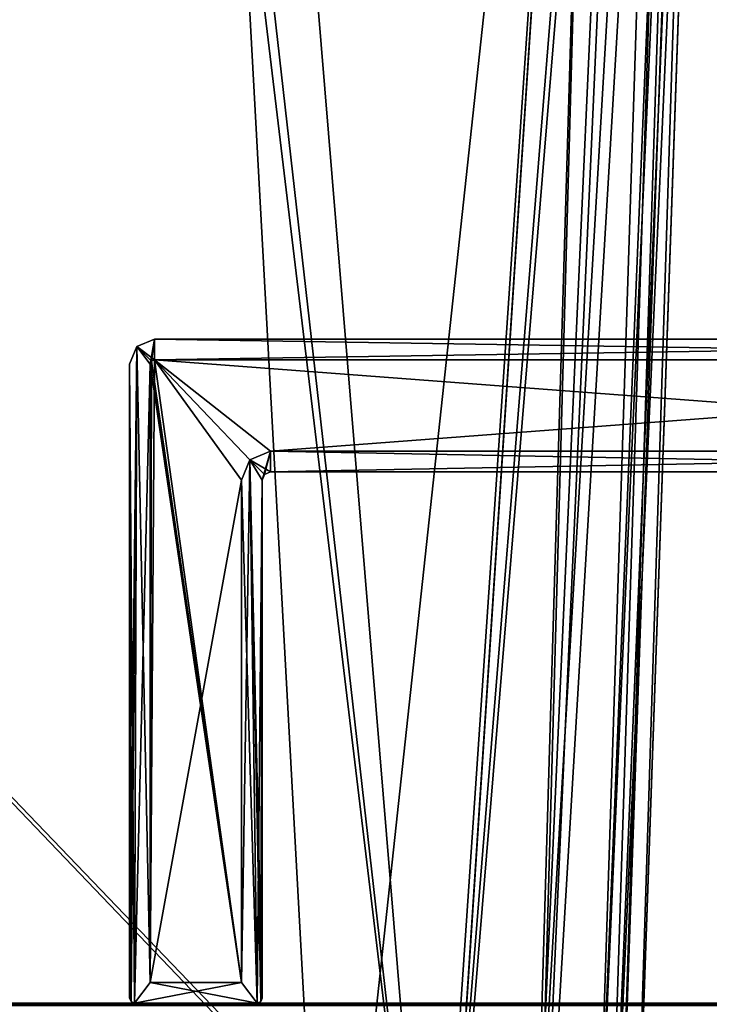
# Model space of a CAD drawing. Header units: millimetres. Extents: x -269 to 269, y -42 to 416.
# Tile 114 of 256: x 4 to 87, y 69 to 188. Entities that reach past the tile are written whole.
import ezdxf

# ---------------------------------------------------------------- set-up
doc = ezdxf.new("R2010")
doc.units = ezdxf.units.MM
doc.header["$LTSCALE"] = 65.185185
for name, color, linetype in [('100', 7, 'CONTINUOUS'), ('101', 7, 'CONTINUOUS'), ('102', 7, 'CONTINUOUS'), ('103', 7, 'CONTINUOUS'), ('104', 7, 'CONTINUOUS'), ('105', 7, 'CONTINUOUS'), ('11', 7, 'CONTINUOUS'), ('12', 7, 'CONTINUOUS'), ('1410', 7, 'CONTINUOUS'), ('1417', 7, 'CONTINUOUS'), ('1438', 7, 'CONTINUOUS'), ('1508', 7, 'CONTINUOUS'), ('1509', 7, 'CONTINUOUS'), ('1510', 7, 'CONTINUOUS'), ('1540', 7, 'CONTINUOUS'), ('1561', 7, 'CONTINUOUS'), ('1708', 7, 'CONTINUOUS'), ('1749', 7, 'CONTINUOUS'), ('62', 7, 'CONTINUOUS'), ('63', 7, 'CONTINUOUS'), ('65', 7, 'CONTINUOUS'), ('72', 7, 'CONTINUOUS'), ('73', 7, 'CONTINUOUS'), ('74', 7, 'CONTINUOUS'), ('75', 7, 'CONTINUOUS'), ('76', 7, 'CONTINUOUS'), ('77', 7, 'CONTINUOUS'), ('78', 7, 'CONTINUOUS'), ('79', 7, 'CONTINUOUS'), ('80', 7, 'CONTINUOUS'), ('86', 7, 'CONTINUOUS'), ('87', 7, 'CONTINUOUS'), ('88', 7, 'CONTINUOUS'), ('89', 7, 'CONTINUOUS'), ('9', 7, 'CONTINUOUS'), ('90', 7, 'CONTINUOUS'), ('91', 7, 'CONTINUOUS'), ('92', 7, 'CONTINUOUS'), ('93', 7, 'CONTINUOUS'), ('95', 7, 'CONTINUOUS')]:
    doc.layers.add(name, color=color, linetype=linetype)

msp = doc.modelspace()

# ---------------------------------------------------------------- linework, layer by layer
at = {"layer": '100', "color": 250, "linetype": 'Continuous', "true_color": 0x404040}
for points in [[(166, 135.5, -446.3), (34, 135.5, -446.3), (166, 135.5, -440.55), (166, 135.5, -446.3)], [(34, 135.5, -446.3), (34, 135.5, -440.55), (166, 135.5, -440.55), (34, 135.5, -446.3)]]:
    msp.add_3dface(points, dxfattribs=at)
at = {"layer": '101', "color": 250, "linetype": 'Continuous', "true_color": 0x404040}
for points in [[(34, 135.5, -446.3), (31.53, 134.47, -446.3), (34, 135.5, -440.55), (34, 135.5, -446.3)], [(31.53, 134.47, -446.3), (31.53, 134.47, -440.55), (34, 135.5, -440.55), (31.53, 134.47, -446.3)], [(31.53, 134.47, -446.3), (30.5, 132, -446.3), (31.53, 134.47, -440.55), (31.53, 134.47, -446.3)], [(30.5, 132, -446.3), (30.5, 132, -440.55), (31.53, 134.47, -440.55), (30.5, 132, -446.3)]]:
    msp.add_3dface(points, dxfattribs=at)
at = {"layer": '102', "color": 250, "linetype": 'Continuous', "true_color": 0x404040}
for points in [[(30.5, 132, -446.3), (30.5, 71.5, -446.3), (30.5, 132, -440.55), (30.5, 132, -446.3)], [(30.5, 71.5, -446.3), (30.5, 71.5, -440.55), (30.5, 132, -440.55), (30.5, 71.5, -446.3)]]:
    msp.add_3dface(points, dxfattribs=at)
at = {"layer": '103', "color": 250, "linetype": 'Continuous', "true_color": 0x404040}
for points in [[(30.5, 71.5, -446.3), (19.5, 71.5, -446.3), (30.5, 71.5, -440.55), (30.5, 71.5, -446.3)], [(19.5, 71.5, -446.3), (19.5, 71.5, -440.55), (30.5, 71.5, -440.55), (19.5, 71.5, -446.3)]]:
    msp.add_3dface(points, dxfattribs=at)
at = {"layer": '104', "color": 250, "linetype": 'Continuous', "true_color": 0x404040}
for points in [[(19.5, 71.5, -446.3), (19.5, 146, -446.3), (19.5, 71.5, -440.55), (19.5, 71.5, -446.3)], [(19.5, 146, -446.3), (19.5, 146, -440.55), (19.5, 71.5, -440.55), (19.5, 146, -446.3)]]:
    msp.add_3dface(points, dxfattribs=at)
at = {"layer": '105', "color": 250, "linetype": 'Continuous', "true_color": 0x404040}
for points in [[(19.5, 146, -446.3), (19.65, 146.35, -446.3), (19.5, 146, -440.55), (19.5, 146, -446.3)], [(19.65, 146.35, -446.3), (19.65, 146.35, -440.55), (19.5, 146, -440.55), (19.65, 146.35, -446.3)], [(20, 146.5, -446.3), (20, 146.5, -440.55), (19.65, 146.35, -440.55), (20, 146.5, -446.3)], [(19.65, 146.35, -446.3), (20, 146.5, -446.3), (19.65, 146.35, -440.55), (19.65, 146.35, -446.3)]]:
    msp.add_3dface(points, dxfattribs=at)
at = {"layer": '11', "color": 250, "linetype": 'Continuous', "true_color": 0x404040}
for points in [[(-227, 69, -446), (-227, 69, -432.59), (227, 69, -432.59), (-227, 69, -446)], [(-227, 69, -446), (227, 69, -432.59), (227, 69, -446), (-227, 69, -446)]]:
    msp.add_3dface(points, dxfattribs=at)
at = {"layer": '12', "color": 250, "linetype": 'Continuous', "true_color": 0x404040}
for points in [[(-227, 68.71, -446.71), (-227, 69, -446), (227, 68.71, -446.71), (-227, 68.71, -446.71)], [(-227, 69, -446), (227, 69, -446), (227, 68.71, -446.71), (-227, 69, -446)]]:
    msp.add_3dface(points, dxfattribs=at)
at = {"layer": '1410', "linetype": 'Continuous'}
for points in [[(87.88, 322, -319.71), (84.99, 239, -274.25), (77.16, 15, -286.49), (87.88, 322, -319.71)], [(77.16, 15, -299.63), (87.88, 322, -319.71), (77.16, 15, -286.49), (77.16, 15, -299.63)], [(87.88, 322, -27.29), (77.16, 15, -47.37), (87.88, 322, -72.75), (87.88, 322, -27.29)], [(87.88, 322, -72.75), (77.16, 15, -47.37), (84.99, 239, -72.75), (87.88, 322, -72.75)], [(84.99, 239, -274.25), (84.99, 239, -272.75), (77.16, 15, -47.37), (84.99, 239, -274.25)], [(77.16, 15, -47.37), (84.99, 239, -272.75), (84.99, 239, -74.25), (77.16, 15, -47.37)], [(77.16, 15, -286.49), (84.99, 239, -274.25), (77.16, 15, -60.51), (77.16, 15, -286.49)], [(77.16, 15, -60.51), (84.99, 239, -274.25), (77.16, 15, -47.37), (77.16, 15, -60.51)], [(84.99, 239, -72.75), (77.16, 15, -47.37), (84.99, 239, -74.25), (84.99, 239, -72.75)]]:
    msp.add_3dface(points, dxfattribs=at)
at = {"layer": '1417', "linetype": 'Continuous'}
for points in [[(74.34, 324, -331.45), (-218.34, 324, -331.45), (-199.69, 38.79, -321.49), (74.34, 324, -331.45)], [(-198.93, 38.79, -321.49), (74.34, 324, -331.45), (-199.69, 38.79, -321.49), (-198.93, 38.79, -321.49)], [(74.34, 324, -331.45), (-198.93, 38.79, -321.49), (54.93, 38.79, -321.49), (74.34, 324, -331.45)], [(55.69, 38.79, -321.49), (74.34, 324, -331.45), (54.93, 38.79, -321.49), (55.69, 38.79, -321.49)]]:
    msp.add_3dface(points, dxfattribs=at)
at = {"layer": '1438', "linetype": 'Continuous'}
for points in [[(-218.34, 324, -15.55), (74.34, 324, -15.55), (55.69, 38.79, -25.51), (-218.34, 324, -15.55)], [(-198.93, 38.79, -25.51), (-218.34, 324, -15.55), (54.93, 38.79, -25.51), (-198.93, 38.79, -25.51)], [(54.93, 38.79, -25.51), (-218.34, 324, -15.55), (55.69, 38.79, -25.51), (54.93, 38.79, -25.51)]]:
    msp.add_3dface(points, dxfattribs=at)
at = {"layer": '1508', "linetype": 'Continuous'}
for points in [[(85.95, 324, -27.16), (85.95, 324, -319.84), (75.99, 38.79, -301.19), (85.95, 324, -27.16)], [(85.95, 324, -27.16), (75.99, 38.79, -301.19), (75.99, 38.79, -300.43), (85.95, 324, -27.16)], [(85.95, 324, -27.16), (75.99, 38.79, -300.43), (75.99, 38.79, -46.57), (85.95, 324, -27.16)], [(75.99, 38.79, -45.81), (85.95, 324, -27.16), (75.99, 38.79, -46.57), (75.99, 38.79, -45.81)]]:
    msp.add_3dface(points, dxfattribs=at)
at = {"layer": '1509', "linetype": 'Continuous'}
for points in [[(74.34, 324, -331.45), (55.69, 38.79, -321.49), (65.84, 38.65, -318.77), (74.34, 324, -331.45)], [(78.79, 324, -330.57), (74.34, 324, -331.45), (65.84, 38.65, -318.77), (78.79, 324, -330.57)], [(82.56, 324, -328.05), (78.79, 324, -330.57), (65.84, 38.65, -318.77), (82.56, 324, -328.05)], [(82.56, 324, -328.05), (65.84, 38.65, -318.77), (73.27, 38.65, -311.34), (82.56, 324, -328.05)], [(85.07, 324, -324.29), (82.56, 324, -328.05), (73.27, 38.65, -311.34), (85.07, 324, -324.29)], [(85.07, 324, -324.29), (73.27, 38.65, -311.34), (75.99, 38.79, -301.19), (85.07, 324, -324.29)], [(85.95, 324, -319.84), (85.07, 324, -324.29), (75.99, 38.79, -301.19), (85.95, 324, -319.84)]]:
    msp.add_3dface(points, dxfattribs=at)
at = {"layer": '1510', "linetype": 'Continuous'}
for points in [[(74.34, 324, -15.55), (78.78, 324, -16.43), (55.69, 38.79, -25.51), (74.34, 324, -15.55)], [(55.69, 38.79, -25.51), (78.78, 324, -16.43), (65.84, 38.65, -28.23), (55.69, 38.79, -25.51)], [(78.78, 324, -16.43), (82.56, 324, -18.95), (65.84, 38.65, -28.23), (78.78, 324, -16.43)], [(65.84, 38.65, -28.23), (82.56, 324, -18.95), (73.27, 38.65, -35.66), (65.84, 38.65, -28.23)], [(82.56, 324, -18.95), (85.07, 324, -22.72), (73.27, 38.65, -35.66), (82.56, 324, -18.95)], [(85.07, 324, -22.72), (85.95, 324, -27.16), (73.27, 38.65, -35.66), (85.07, 324, -22.72)], [(85.95, 324, -27.16), (75.99, 38.79, -45.81), (73.27, 38.65, -35.66), (85.95, 324, -27.16)]]:
    msp.add_3dface(points, dxfattribs=at)
at = {"layer": '1540', "linetype": 'Continuous'}
for points in [[(74.21, 322, -13.62), (28.75, 239, -16.51), (40.99, 15, -24.34), (74.21, 322, -13.62)], [(54.13, 15, -24.34), (74.21, 322, -13.62), (40.99, 15, -24.34), (54.13, 15, -24.34)], [(-198.13, 15, -24.34), (-184.99, 15, -24.34), (28.75, 239, -16.51), (-198.13, 15, -24.34)], [(-171.25, 239, -16.51), (-198.13, 15, -24.34), (27.25, 239, -16.51), (-171.25, 239, -16.51)], [(27.25, 239, -16.51), (-198.13, 15, -24.34), (28.75, 239, -16.51), (27.25, 239, -16.51)], [(28.75, 239, -16.51), (-184.99, 15, -24.34), (40.99, 15, -24.34), (28.75, 239, -16.51)]]:
    msp.add_3dface(points, dxfattribs=at)
at = {"layer": '1561', "linetype": 'Continuous'}
for points in [[(28.75, 322, -333.38), (74.21, 322, -333.38), (54.13, 15, -322.66), (28.75, 322, -333.38)], [(28.75, 322, -333.38), (54.13, 15, -322.66), (28.75, 239, -330.49), (28.75, 322, -333.38)], [(-184.99, 15, -322.66), (-172.75, 239, -330.49), (40.99, 15, -322.66), (-184.99, 15, -322.66)], [(-172.75, 239, -330.49), (-171.25, 239, -330.49), (54.13, 15, -322.66), (-172.75, 239, -330.49)], [(40.99, 15, -322.66), (-172.75, 239, -330.49), (54.13, 15, -322.66), (40.99, 15, -322.66)], [(54.13, 15, -322.66), (-171.25, 239, -330.49), (27.25, 239, -330.49), (54.13, 15, -322.66)], [(28.75, 239, -330.49), (54.13, 15, -322.66), (27.25, 239, -330.49), (28.75, 239, -330.49)]]:
    msp.add_3dface(points, dxfattribs=at)
at = {"layer": '1708', "linetype": 'Continuous'}
for points in [[(74.21, 322, -333.38), (79.45, 322, -332.35), (54.13, 15, -322.66), (74.21, 322, -333.38)], [(54.13, 15, -322.66), (79.45, 322, -332.35), (65.66, 15, -319.58), (54.13, 15, -322.66)], [(79.45, 322, -332.35), (83.89, 322, -329.38), (65.66, 15, -319.58), (79.45, 322, -332.35)], [(83.89, 322, -329.38), (74.08, 15, -311.16), (65.66, 15, -319.58), (83.89, 322, -329.38)], [(87.88, 322, -319.71), (77.16, 15, -299.63), (74.08, 15, -311.16), (87.88, 322, -319.71)], [(86.85, 322, -324.94), (87.88, 322, -319.71), (74.08, 15, -311.16), (86.85, 322, -324.94)], [(83.89, 322, -329.38), (86.85, 322, -324.94), (74.08, 15, -311.16), (83.89, 322, -329.38)]]:
    msp.add_3dface(points, dxfattribs=at)
at = {"layer": '1749', "linetype": 'Continuous'}
for points in [[(74.21, 322, -13.62), (54.13, 15, -24.34), (65.66, 15, -27.42), (74.21, 322, -13.62)], [(83.89, 322, -17.62), (79.45, 322, -14.66), (65.66, 15, -27.42), (83.89, 322, -17.62)], [(83.89, 322, -17.62), (65.66, 15, -27.42), (74.08, 15, -35.85), (83.89, 322, -17.62)], [(79.45, 322, -14.66), (74.21, 322, -13.62), (65.66, 15, -27.42), (79.45, 322, -14.66)], [(77.16, 15, -47.37), (86.85, 322, -22.05), (74.08, 15, -35.85), (77.16, 15, -47.37)], [(86.85, 322, -22.05), (83.89, 322, -17.62), (74.08, 15, -35.85), (86.85, 322, -22.05)], [(77.16, 15, -47.37), (87.88, 322, -27.29), (86.85, 322, -22.05), (77.16, 15, -47.37)]]:
    msp.add_3dface(points, dxfattribs=at)
at = {"layer": '62', "color": 250, "linetype": 'Continuous', "true_color": 0x404040}
for points in [[(20, 146.5, -440.55), (20, 146.5, -446.3), (180, 146.5, -446.3), (20, 146.5, -440.55)], [(180, 146.5, -440.55), (20, 146.5, -440.55), (180, 146.5, -446.3), (180, 146.5, -440.55)]]:
    msp.add_3dface(points, dxfattribs=at)
at = {"layer": '63', "color": 250, "linetype": 'Continuous', "true_color": 0x404040}
for points in [[(17.88, 148.12, -446.3), (20, 149, -446.3), (19.5, 146, -446.3), (17.88, 148.12, -446.3)], [(19.5, 146, -446.3), (20, 149, -446.3), (19.65, 146.35, -446.3), (19.5, 146, -446.3)], [(20, 149, -446.3), (20, 146.5, -446.3), (19.65, 146.35, -446.3), (20, 149, -446.3)], [(180, 146.5, -446.3), (20, 146.5, -446.3), (180, 149, -446.3), (180, 146.5, -446.3)], [(180, 149, -446.3), (20, 146.5, -446.3), (20, 149, -446.3), (180, 149, -446.3)], [(17, 146, -446.3), (17.88, 148.12, -446.3), (17, 69.6, -446.3), (17, 146, -446.3)], [(17, 69.6, -446.3), (17.88, 148.12, -446.3), (17.18, 69.18, -446.3), (17, 69.6, -446.3)], [(17.18, 69.18, -446.3), (17.88, 148.12, -446.3), (17.6, 69, -446.3), (17.18, 69.18, -446.3)], [(17.6, 69, -446.3), (17.88, 148.12, -446.3), (19.5, 146, -446.3), (17.6, 69, -446.3)], [(19.5, 71.5, -446.3), (17.6, 69, -446.3), (19.5, 146, -446.3), (19.5, 71.5, -446.3)], [(34, 135.5, -446.3), (33, 132, -446.3), (31.53, 134.47, -446.3), (34, 135.5, -446.3)], [(33.29, 132.71, -446.3), (33, 132, -446.3), (34, 135.5, -446.3), (33.29, 132.71, -446.3)], [(34, 133, -446.3), (33.29, 132.71, -446.3), (34, 135.5, -446.3), (34, 133, -446.3)], [(166, 133, -446.3), (34, 133, -446.3), (166, 135.5, -446.3), (166, 133, -446.3)], [(166, 135.5, -446.3), (34, 133, -446.3), (34, 135.5, -446.3), (166, 135.5, -446.3)], [(31.53, 134.47, -446.3), (32.4, 69, -446.3), (30.5, 71.5, -446.3), (31.53, 134.47, -446.3)], [(30.5, 132, -446.3), (31.53, 134.47, -446.3), (30.5, 71.5, -446.3), (30.5, 132, -446.3)], [(33, 132, -446.3), (32.4, 69, -446.3), (31.53, 134.47, -446.3), (33, 132, -446.3)], [(32.82, 69.18, -446.3), (32.4, 69, -446.3), (33, 132, -446.3), (32.82, 69.18, -446.3)], [(33, 69.6, -446.3), (32.82, 69.18, -446.3), (33, 132, -446.3), (33, 69.6, -446.3)], [(32.4, 69, -446.3), (17.6, 69, -446.3), (30.5, 71.5, -446.3), (32.4, 69, -446.3)], [(30.5, 71.5, -446.3), (17.6, 69, -446.3), (19.5, 71.5, -446.3), (30.5, 71.5, -446.3)]]:
    msp.add_3dface(points, dxfattribs=at)
at = {"layer": '65', "color": 250, "linetype": 'Continuous', "true_color": 0x404040}
for points in [[(20, 149, -432.3), (17.88, 148.12, -432.3), (20, 146.5, -432.3), (20, 149, -432.3)], [(180, 149, -432.3), (20, 149, -432.3), (180, 146.5, -432.3), (180, 149, -432.3)], [(180, 146.5, -432.3), (20, 149, -432.3), (20, 146.5, -432.3), (180, 146.5, -432.3)], [(17, 146, -432.3), (17.6, 69, -432.3), (17.88, 148.12, -432.3), (17, 146, -432.3)], [(17.88, 148.12, -432.3), (17.6, 69, -432.3), (19.5, 71.5, -432.3), (17.88, 148.12, -432.3)], [(20, 146.5, -432.3), (17.88, 148.12, -432.3), (19.65, 146.35, -432.3), (20, 146.5, -432.3)], [(19.65, 146.35, -432.3), (17.88, 148.12, -432.3), (19.5, 146, -432.3), (19.65, 146.35, -432.3)], [(19.5, 146, -432.3), (17.88, 148.12, -432.3), (19.5, 71.5, -432.3), (19.5, 146, -432.3)], [(17.18, 69.18, -432.3), (17.6, 69, -432.3), (17, 146, -432.3), (17.18, 69.18, -432.3)], [(17, 69.6, -432.3), (17.18, 69.18, -432.3), (17, 146, -432.3), (17, 69.6, -432.3)], [(31.53, 134.47, -432.3), (34, 133, -432.3), (34, 135.5, -432.3), (31.53, 134.47, -432.3)], [(34, 133, -432.3), (166, 133, -432.3), (34, 135.5, -432.3), (34, 133, -432.3)], [(34, 135.5, -432.3), (166, 133, -432.3), (166, 135.5, -432.3), (34, 135.5, -432.3)], [(30.5, 132, -432.3), (32.4, 69, -432.3), (31.53, 134.47, -432.3), (30.5, 132, -432.3)], [(33.29, 132.71, -432.3), (34, 133, -432.3), (31.53, 134.47, -432.3), (33.29, 132.71, -432.3)], [(33, 132, -432.3), (33.29, 132.71, -432.3), (31.53, 134.47, -432.3), (33, 132, -432.3)], [(33, 69.6, -432.3), (33, 132, -432.3), (31.53, 134.47, -432.3), (33, 69.6, -432.3)], [(32.82, 69.18, -432.3), (33, 69.6, -432.3), (31.53, 134.47, -432.3), (32.82, 69.18, -432.3)], [(32.4, 69, -432.3), (32.82, 69.18, -432.3), (31.53, 134.47, -432.3), (32.4, 69, -432.3)], [(30.5, 71.5, -432.3), (32.4, 69, -432.3), (30.5, 132, -432.3), (30.5, 71.5, -432.3)], [(17.6, 69, -432.3), (32.4, 69, -432.3), (19.5, 71.5, -432.3), (17.6, 69, -432.3)], [(19.5, 71.5, -432.3), (32.4, 69, -432.3), (30.5, 71.5, -432.3), (19.5, 71.5, -432.3)]]:
    msp.add_3dface(points, dxfattribs=at)
at = {"layer": '72', "color": 250, "linetype": 'Continuous', "true_color": 0x404040}
for points in [[(34, 133, -446.3), (166, 133, -446.3), (34, 133, -432.3), (34, 133, -446.3)], [(166, 133, -446.3), (166, 133, -432.3), (34, 133, -432.3), (166, 133, -446.3)]]:
    msp.add_3dface(points, dxfattribs=at)
at = {"layer": '73', "color": 250, "linetype": 'Continuous', "true_color": 0x404040}
for points in [[(33.29, 132.71, -446.3), (34, 133, -446.3), (33.29, 132.71, -432.3), (33.29, 132.71, -446.3)], [(34, 133, -446.3), (34, 133, -432.3), (33.29, 132.71, -432.3), (34, 133, -446.3)], [(33, 132, -446.3), (33.29, 132.71, -446.3), (33, 132, -432.3), (33, 132, -446.3)], [(33.29, 132.71, -446.3), (33.29, 132.71, -432.3), (33, 132, -432.3), (33.29, 132.71, -446.3)]]:
    msp.add_3dface(points, dxfattribs=at)
at = {"layer": '74', "color": 250, "linetype": 'Continuous', "true_color": 0x404040}
for points in [[(33, 69.6, -446.3), (33, 132, -446.3), (33, 69.6, -432.3), (33, 69.6, -446.3)], [(33, 132, -446.3), (33, 132, -432.3), (33, 69.6, -432.3), (33, 132, -446.3)]]:
    msp.add_3dface(points, dxfattribs=at)
at = {"layer": '75', "color": 250, "linetype": 'Continuous', "true_color": 0x404040}
for points in [[(32.4, 69, -446.3), (32.82, 69.18, -446.3), (32.4, 69, -432.3), (32.4, 69, -446.3)], [(32.82, 69.18, -446.3), (32.82, 69.18, -432.3), (32.4, 69, -432.3), (32.82, 69.18, -446.3)], [(32.82, 69.18, -446.3), (33, 69.6, -446.3), (32.82, 69.18, -432.3), (32.82, 69.18, -446.3)], [(33, 69.6, -446.3), (33, 69.6, -432.3), (32.82, 69.18, -432.3), (33, 69.6, -446.3)]]:
    msp.add_3dface(points, dxfattribs=at)
at = {"layer": '76', "color": 250, "linetype": 'Continuous', "true_color": 0x404040}
for points in [[(17.6, 69, -446.3), (32.4, 69, -446.3), (17.6, 69, -432.3), (17.6, 69, -446.3)], [(32.4, 69, -446.3), (32.4, 69, -432.3), (17.6, 69, -432.3), (32.4, 69, -446.3)]]:
    msp.add_3dface(points, dxfattribs=at)
at = {"layer": '77', "color": 250, "linetype": 'Continuous', "true_color": 0x404040}
for points in [[(17, 69.6, -446.3), (17.18, 69.18, -446.3), (17, 69.6, -432.3), (17, 69.6, -446.3)], [(17.18, 69.18, -446.3), (17.18, 69.18, -432.3), (17, 69.6, -432.3), (17.18, 69.18, -446.3)], [(17.18, 69.18, -446.3), (17.6, 69, -446.3), (17.18, 69.18, -432.3), (17.18, 69.18, -446.3)], [(17.6, 69, -446.3), (17.6, 69, -432.3), (17.18, 69.18, -432.3), (17.6, 69, -446.3)]]:
    msp.add_3dface(points, dxfattribs=at)
at = {"layer": '78', "color": 250, "linetype": 'Continuous', "true_color": 0x404040}
for points in [[(17, 146, -446.3), (17, 69.6, -446.3), (17, 146, -432.3), (17, 146, -446.3)], [(17, 69.6, -446.3), (17, 69.6, -432.3), (17, 146, -432.3), (17, 69.6, -446.3)]]:
    msp.add_3dface(points, dxfattribs=at)
at = {"layer": '79', "color": 250, "linetype": 'Continuous', "true_color": 0x404040}
for points in [[(20, 149, -446.3), (17.88, 148.12, -446.3), (20, 149, -432.3), (20, 149, -446.3)], [(17.88, 148.12, -446.3), (17.88, 148.12, -432.3), (20, 149, -432.3), (17.88, 148.12, -446.3)], [(17.88, 148.12, -446.3), (17, 146, -446.3), (17.88, 148.12, -432.3), (17.88, 148.12, -446.3)], [(17, 146, -446.3), (17, 146, -432.3), (17.88, 148.12, -432.3), (17, 146, -446.3)]]:
    msp.add_3dface(points, dxfattribs=at)
at = {"layer": '80', "color": 250, "linetype": 'Continuous', "true_color": 0x404040}
for points in [[(180, 149, -446.3), (20, 149, -446.3), (180, 149, -432.3), (180, 149, -446.3)], [(180, 149, -432.3), (20, 149, -446.3), (20, 149, -432.3), (180, 149, -432.3)]]:
    msp.add_3dface(points, dxfattribs=at)
at = {"layer": '86', "color": 250, "linetype": 'Continuous', "true_color": 0x404040}
for points in [[(34, 135.5, -432.3), (166, 135.5, -432.3), (34, 135.5, -438.05), (34, 135.5, -432.3)], [(166, 135.5, -432.3), (166, 135.5, -438.05), (34, 135.5, -438.05), (166, 135.5, -432.3)]]:
    msp.add_3dface(points, dxfattribs=at)
at = {"layer": '87', "color": 250, "linetype": 'Continuous', "true_color": 0x404040}
for points in [[(31.53, 134.47, -432.3), (34, 135.5, -432.3), (31.53, 134.47, -438.05), (31.53, 134.47, -432.3)], [(34, 135.5, -432.3), (34, 135.5, -438.05), (31.53, 134.47, -438.05), (34, 135.5, -432.3)], [(30.5, 132, -432.3), (31.53, 134.47, -432.3), (30.5, 132, -438.05), (30.5, 132, -432.3)], [(30.5, 132, -438.05), (31.53, 134.47, -432.3), (31.53, 134.47, -438.05), (30.5, 132, -438.05)]]:
    msp.add_3dface(points, dxfattribs=at)
at = {"layer": '88', "color": 250, "linetype": 'Continuous', "true_color": 0x404040}
for points in [[(30.5, 71.5, -432.3), (30.5, 132, -432.3), (30.5, 71.5, -438.05), (30.5, 71.5, -432.3)], [(30.5, 132, -432.3), (30.5, 132, -438.05), (30.5, 71.5, -438.05), (30.5, 132, -432.3)]]:
    msp.add_3dface(points, dxfattribs=at)
at = {"layer": '89', "color": 250, "linetype": 'Continuous', "true_color": 0x404040}
for points in [[(19.5, 71.5, -432.3), (30.5, 71.5, -432.3), (19.5, 71.5, -438.05), (19.5, 71.5, -432.3)], [(30.5, 71.5, -432.3), (30.5, 71.5, -438.05), (19.5, 71.5, -438.05), (30.5, 71.5, -432.3)]]:
    msp.add_3dface(points, dxfattribs=at)
at = {"layer": '9', "color": 250, "linetype": 'Continuous', "true_color": 0x404040}
for points in [[(-227, 69, -432.59), (-227, 68.71, -431.89), (227, 69, -432.59), (-227, 69, -432.59)], [(227, 69, -432.59), (-227, 68.71, -431.89), (227, 68.71, -431.89), (227, 69, -432.59)]]:
    msp.add_3dface(points, dxfattribs=at)
at = {"layer": '90', "color": 250, "linetype": 'Continuous', "true_color": 0x404040}
for points in [[(19.5, 146, -432.3), (19.5, 71.5, -432.3), (19.5, 146, -438.05), (19.5, 146, -432.3)], [(19.5, 71.5, -432.3), (19.5, 71.5, -438.05), (19.5, 146, -438.05), (19.5, 71.5, -432.3)]]:
    msp.add_3dface(points, dxfattribs=at)
at = {"layer": '91', "color": 250, "linetype": 'Continuous', "true_color": 0x404040}
for points in [[(19.65, 146.35, -432.3), (19.5, 146, -432.3), (19.65, 146.35, -438.05), (19.65, 146.35, -432.3)], [(19.5, 146, -432.3), (19.5, 146, -438.05), (19.65, 146.35, -438.05), (19.5, 146, -432.3)], [(20, 146.5, -432.3), (19.65, 146.35, -432.3), (20, 146.5, -438.05), (20, 146.5, -432.3)], [(20, 146.5, -438.05), (19.65, 146.35, -432.3), (19.65, 146.35, -438.05), (20, 146.5, -438.05)]]:
    msp.add_3dface(points, dxfattribs=at)
at = {"layer": '92', "color": 250, "linetype": 'Continuous', "true_color": 0x404040}
for points in [[(180, 146.5, -432.3), (20, 146.5, -432.3), (180, 146.5, -438.05), (180, 146.5, -432.3)], [(180, 146.5, -438.05), (20, 146.5, -432.3), (20, 146.5, -438.05), (180, 146.5, -438.05)]]:
    msp.add_3dface(points, dxfattribs=at)
at = {"layer": '93', "color": 250, "linetype": 'Continuous', "true_color": 0x404040}
for points in [[(19.5, 146, -438.05), (30.5, 71.5, -438.05), (19.65, 146.35, -438.05), (19.5, 146, -438.05)], [(19.5, 71.5, -438.05), (30.5, 71.5, -438.05), (19.5, 146, -438.05), (19.5, 71.5, -438.05)], [(30.5, 71.5, -438.05), (20, 146.5, -438.05), (19.65, 146.35, -438.05), (30.5, 71.5, -438.05)], [(166, 135.5, -438.05), (180, 146.5, -438.05), (20, 146.5, -438.05), (166, 135.5, -438.05)], [(34, 135.5, -438.05), (166, 135.5, -438.05), (20, 146.5, -438.05), (34, 135.5, -438.05)], [(31.53, 134.47, -438.05), (34, 135.5, -438.05), (20, 146.5, -438.05), (31.53, 134.47, -438.05)], [(30.5, 132, -438.05), (31.53, 134.47, -438.05), (20, 146.5, -438.05), (30.5, 132, -438.05)], [(30.5, 71.5, -438.05), (30.5, 132, -438.05), (20, 146.5, -438.05), (30.5, 71.5, -438.05)]]:
    msp.add_3dface(points, dxfattribs=at)
at = {"layer": '95', "color": 250, "linetype": 'Continuous', "true_color": 0x404040}
for points in [[(19.65, 146.35, -440.55), (20, 146.5, -440.55), (19.5, 71.5, -440.55), (19.65, 146.35, -440.55)], [(19.5, 71.5, -440.55), (20, 146.5, -440.55), (30.5, 132, -440.55), (19.5, 71.5, -440.55)], [(19.5, 146, -440.55), (19.65, 146.35, -440.55), (19.5, 71.5, -440.55), (19.5, 146, -440.55)], [(20, 146.5, -440.55), (180, 146.5, -440.55), (34, 135.5, -440.55), (20, 146.5, -440.55)], [(30.5, 132, -440.55), (20, 146.5, -440.55), (31.53, 134.47, -440.55), (30.5, 132, -440.55)], [(31.53, 134.47, -440.55), (20, 146.5, -440.55), (34, 135.5, -440.55), (31.53, 134.47, -440.55)], [(34, 135.5, -440.55), (180, 146.5, -440.55), (166, 135.5, -440.55), (34, 135.5, -440.55)], [(30.5, 71.5, -440.55), (19.5, 71.5, -440.55), (30.5, 132, -440.55), (30.5, 71.5, -440.55)]]:
    msp.add_3dface(points, dxfattribs=at)

doc.saveas('drawing.dxf')
